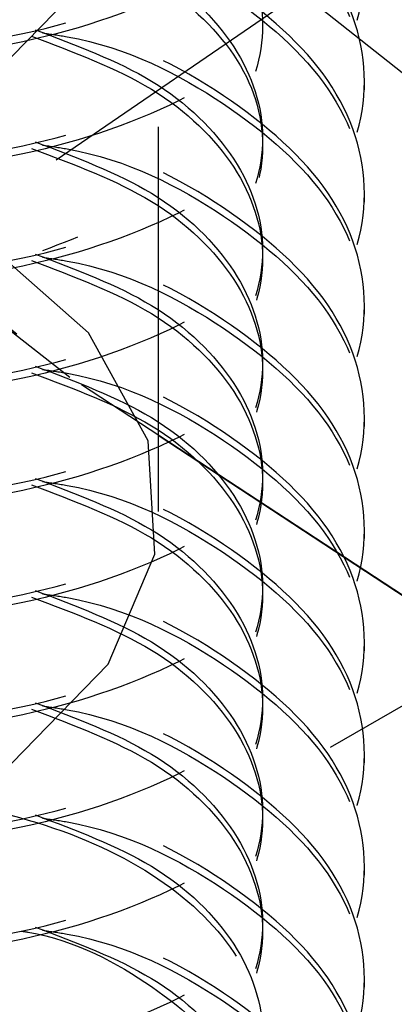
# Model space of a CAD drawing. Header units: inches. Extents: x 1907 to 2452, y -210 to -54.
# Tile 233 of 256: x 1996.6708 to 1996.768, y -195.6252 to -195.3692. Entities that reach past the tile are written whole.
import ezdxf

# ---------------------------------------------------------------- set-up
doc = ezdxf.new("R2010")
doc.units = ezdxf.units.IN
doc.header["$LTSCALE"] = 0.5
doc.header["$MEASUREMENT"] = 0
doc.linetypes.add('HIDDEN', pattern=[0.22499999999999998, 0.15, -0.075])
doc.layers.add('SID-M-H', color=4, linetype='HIDDEN')

msp = doc.modelspace()

# ---------------------------------------------------------------- linework, layer by layer
at = {"layer": 'SID-M-H'}
for p, q in [((1996.751447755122, -195.5583847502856), (1997.992275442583, -194.8420701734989)), ((1996.706803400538, -195.49707645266), (1996.706803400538, -195.3133547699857)), ((1996.762665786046, -195.3491576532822), (1996.658815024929, -195.4204321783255)), ((1996.668704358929, -195.378758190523), (1996.693730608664, -195.3530636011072)), ((1996.770035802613, -195.3830407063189), (1996.743554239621, -195.3619992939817)), ((1996.760254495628, -195.3874542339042), (1996.760254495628, -195.3853278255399)), ((1996.683775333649, -195.4622656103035), (1996.588105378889, -195.3872721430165)), ((1996.591347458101, -195.3892038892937), (1996.686818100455, -195.4640411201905)), ((1996.760254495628, -195.416616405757), (1996.760254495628, -195.4144899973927)), ((1996.688629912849, -195.4505885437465), (1996.660624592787, -195.4259397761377)), ((1996.760254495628, -195.4457785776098), (1996.760254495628, -195.4436521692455)), ((1996.70407706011, -195.4786851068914), (1996.688629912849, -195.4505885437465)), ((1996.790258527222, -195.5322337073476), (1996.683775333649, -195.4622656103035)), ((1996.686818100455, -195.4640411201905), (1996.793079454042, -195.5338634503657)), ((1996.760254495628, -195.4749407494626), (1996.760254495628, -195.4728143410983)), ((1996.705820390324, -195.5081456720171), (1996.70407706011, -195.4786851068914)), ((1996.760254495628, -195.5041029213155), (1996.760254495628, -195.5019765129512)), ((1996.693730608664, -195.5367852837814), (1996.705820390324, -195.5081456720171)), ((1996.760254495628, -195.5332650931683), (1996.760254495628, -195.531138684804)), ((1996.668704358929, -195.5624798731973), (1996.693730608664, -195.5367852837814)), ((1996.760254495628, -195.5624272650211), (1996.760254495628, -195.5603008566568)), ((1996.760254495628, -195.591589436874), (1996.760254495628, -195.5894630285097)), ((1996.760254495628, -195.6207516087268), (1996.760254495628, -195.6186252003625))]:
    msp.add_line(p, q, dxfattribs=at)
for points, knots in [([(1996.579883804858, -195.253790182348), (1996.568231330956, -195.2571007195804), (1996.542267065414, -195.2644773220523), (1996.516930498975, -195.2860890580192), (1996.506955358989, -195.3123747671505), (1996.51677503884, -195.3389462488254), (1996.544561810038, -195.3611276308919), (1996.586174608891, -195.3753590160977), (1996.635254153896, -195.3791714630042), (1996.684335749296, -195.371712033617), (1996.725942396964, -195.353843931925), (1996.75375172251, -195.3279847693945), (1996.763487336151, -195.2978894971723), (1996.753825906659, -195.2675051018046), (1996.725645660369, -195.2425133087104), (1996.697249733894, -195.2276443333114), (1996.679298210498, -195.2251036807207), (1996.677385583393, -195.2248329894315)], [0, 0, 0, 0, 0.05843403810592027, 0.13020384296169, 0.2019736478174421, 0.2737434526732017, 0.3455132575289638, 0.4172830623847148, 0.489052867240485, 0.5608226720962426, 0.632592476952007, 0.70436228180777, 0.7761320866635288, 0.8479018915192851, 0.9196716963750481, 0.9914415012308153, 1, 1, 1, 1]), ([(1996.676675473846, -195.2268507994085), (1996.678827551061, -195.2271527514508), (1996.697028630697, -195.2297064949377), (1996.725655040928, -195.2446228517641), (1996.753823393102, -195.2696360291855), (1996.763488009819, -195.3000146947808), (1996.753751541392, -195.3301115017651), (1996.725942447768, -195.3559702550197), (1996.684335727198, -195.3738384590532), (1996.635254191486, -195.3812978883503), (1996.586174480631, -195.3774853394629), (1996.544562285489, -195.3632543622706), (1996.516773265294, -195.341071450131), (1996.506961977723, -195.3145056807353), (1996.516905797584, -195.2881986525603), (1996.542846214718, -195.2662432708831), (1996.569642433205, -195.2586782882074), (1996.582100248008, -195.2551612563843)], [0, 0, 0, 0, 0.009576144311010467, 0.08098973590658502, 0.1524033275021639, 0.2238169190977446, 0.2952305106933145, 0.3666441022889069, 0.4380576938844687, 0.5094712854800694, 0.5808848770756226, 0.6522984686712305, 0.7237120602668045, 0.7951256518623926, 0.866539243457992, 0.9379528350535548, 1, 1, 1, 1]), ([(1996.579883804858, -195.2829523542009), (1996.568231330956, -195.2862628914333), (1996.542267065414, -195.2936394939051), (1996.516930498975, -195.315251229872), (1996.506955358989, -195.3415369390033), (1996.51677503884, -195.3681084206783), (1996.544561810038, -195.3902898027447), (1996.586174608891, -195.4045211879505), (1996.635254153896, -195.4083336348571), (1996.684335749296, -195.4008742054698), (1996.725942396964, -195.3830061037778), (1996.75375172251, -195.3571469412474), (1996.763487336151, -195.3270516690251), (1996.753825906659, -195.2966672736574), (1996.725645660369, -195.2716754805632), (1996.697249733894, -195.2568065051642), (1996.679298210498, -195.2542658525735), (1996.677385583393, -195.2539951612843)], [0, 0, 0, 0, 0.05843403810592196, 0.1302038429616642, 0.2019736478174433, 0.2737434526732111, 0.3455132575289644, 0.417283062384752, 0.4890528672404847, 0.560822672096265, 0.6325924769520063, 0.7043622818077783, 0.7761320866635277, 0.847901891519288, 0.9196716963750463, 0.9914415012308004, 1, 1, 1, 1]), ([(1996.676675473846, -195.2560129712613), (1996.678827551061, -195.2563149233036), (1996.697028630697, -195.2588686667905), (1996.725655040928, -195.2737850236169), (1996.753823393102, -195.2987982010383), (1996.763488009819, -195.3291768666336), (1996.753751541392, -195.359273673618), (1996.725942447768, -195.3851324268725), (1996.684335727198, -195.4030006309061), (1996.635254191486, -195.4104600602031), (1996.586174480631, -195.4066475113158), (1996.544562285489, -195.3924165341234), (1996.516773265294, -195.3702336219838), (1996.506961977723, -195.3436678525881), (1996.516905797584, -195.3173608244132), (1996.542846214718, -195.295405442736), (1996.569642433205, -195.2878404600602), (1996.582100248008, -195.2843234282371)], [0, 0, 0, 0, 0.009576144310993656, 0.08098973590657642, 0.152403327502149, 0.2238169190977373, 0.2952305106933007, 0.3666441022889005, 0.4380576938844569, 0.5094712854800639, 0.5808848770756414, 0.6522984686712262, 0.7237120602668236, 0.795125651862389, 0.8665392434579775, 0.9379528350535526, 0.9999999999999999, 0.9999999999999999, 0.9999999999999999, 0.9999999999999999]), ([(1996.674751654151, -195.2551612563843), (1996.685458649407, -195.2591859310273), (1996.707500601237, -195.2674713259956), (1996.72861508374, -195.2883642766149), (1996.736425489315, -195.3123929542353), (1996.728696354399, -195.3365982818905), (1996.706778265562, -195.3573543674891), (1996.673961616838, -195.3718374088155), (1996.635254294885, -195.3781037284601), (1996.596548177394, -195.3754831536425), (1996.563727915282, -195.3646430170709), (1996.541823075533, -195.3475411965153), (1996.534044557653, -195.3269475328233), (1996.542039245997, -195.3066895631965), (1996.559938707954, -195.2911238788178), (1996.577585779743, -195.2861475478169), (1996.584054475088, -195.2843234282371)], [0, 0, 0, 0, 0.06984989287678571, 0.1437964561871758, 0.2177430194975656, 0.2916895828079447, 0.3656361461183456, 0.4395827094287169, 0.5135292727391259, 0.587475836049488, 0.6614223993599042, 0.7353689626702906, 0.8093155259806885, 0.8832620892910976, 0.9572086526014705, 1, 1, 1, 1]), ([(1996.673815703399, -195.2568732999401), (1996.68486460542, -195.2610168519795), (1996.707258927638, -195.2694151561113), (1996.728616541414, -195.2904756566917), (1996.736451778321, -195.3145540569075), (1996.728589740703, -195.3386009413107), (1996.708003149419, -195.3591191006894), (1996.686682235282, -195.3671765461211), (1996.676675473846, -195.3709582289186)], [0, 0, 0, 0, 0.1662363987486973, 0.3369340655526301, 0.507631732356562, 0.6783293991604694, 0.8490270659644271, 1, 1, 1, 1]), ([(1996.579883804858, -195.3121145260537), (1996.568231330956, -195.3154250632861), (1996.542267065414, -195.3228016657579), (1996.516930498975, -195.3444134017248), (1996.506955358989, -195.3706991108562), (1996.51677503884, -195.3972705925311), (1996.544561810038, -195.4194519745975), (1996.586174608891, -195.4336833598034), (1996.635254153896, -195.4374958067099), (1996.684335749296, -195.4300363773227), (1996.725942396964, -195.4121682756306), (1996.75375172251, -195.3863091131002), (1996.763487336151, -195.3562138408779), (1996.753825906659, -195.3258294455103), (1996.725645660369, -195.300837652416), (1996.697249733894, -195.285968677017), (1996.679298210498, -195.2834280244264), (1996.677385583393, -195.2831573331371)], [0, 0, 0, 0, 0.05843403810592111, 0.1302038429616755, 0.2019736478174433, 0.273743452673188, 0.3455132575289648, 0.417283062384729, 0.4890528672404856, 0.5608226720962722, 0.6325924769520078, 0.704362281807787, 0.7761320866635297, 0.8479018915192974, 0.9196716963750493, 0.9914415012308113, 1, 1, 1, 1]), ([(1996.676675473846, -195.2851751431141), (1996.678827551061, -195.2854770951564), (1996.697028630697, -195.2880308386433), (1996.725655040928, -195.3029471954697), (1996.753823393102, -195.3279603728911), (1996.763488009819, -195.3583390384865), (1996.753751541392, -195.3884358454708), (1996.725942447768, -195.4142945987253), (1996.684335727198, -195.4321628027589), (1996.635254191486, -195.4396222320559), (1996.58617448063, -195.4358096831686), (1996.544562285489, -195.4215787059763), (1996.516773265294, -195.3993957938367), (1996.506961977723, -195.3728300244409), (1996.516905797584, -195.346522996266), (1996.542846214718, -195.3245676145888), (1996.569642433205, -195.3170026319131), (1996.582100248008, -195.3134856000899)], [0, 0, 0, 0, 0.009576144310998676, 0.08098973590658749, 0.1524033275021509, 0.223816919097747, 0.2952305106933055, 0.3666441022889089, 0.4380576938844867, 0.5094712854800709, 0.5808848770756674, 0.6522984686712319, 0.7237120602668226, 0.7951256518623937, 0.8665392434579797, 0.9379528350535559, 1, 1, 1, 1]), ([(1996.674751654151, -195.2843234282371), (1996.685458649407, -195.2883481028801), (1996.707500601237, -195.2966334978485), (1996.72861508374, -195.3175264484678), (1996.736425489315, -195.3415551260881), (1996.728696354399, -195.3657604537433), (1996.706778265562, -195.3865165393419), (1996.673961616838, -195.4009995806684), (1996.635254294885, -195.407265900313), (1996.596548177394, -195.4046453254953), (1996.563727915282, -195.3938051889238), (1996.541823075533, -195.3767033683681), (1996.534044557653, -195.3561097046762), (1996.542039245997, -195.3358517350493), (1996.559938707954, -195.3202860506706), (1996.577585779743, -195.3153097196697), (1996.584054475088, -195.3134856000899)], [0, 0, 0, 0, 0.06984989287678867, 0.1437964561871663, 0.2177430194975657, 0.2916895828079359, 0.3656361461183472, 0.439582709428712, 0.5135292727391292, 0.587475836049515, 0.6614223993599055, 0.7353689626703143, 0.809315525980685, 0.8832620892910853, 0.9572086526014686, 1, 1, 1, 1]), ([(1996.673815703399, -195.2860354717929), (1996.68486460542, -195.2901790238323), (1996.707258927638, -195.2985773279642), (1996.728616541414, -195.3196378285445), (1996.736451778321, -195.3437162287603), (1996.728589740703, -195.3677631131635), (1996.708003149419, -195.3882812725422), (1996.686682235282, -195.3963387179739), (1996.676675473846, -195.4001204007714)], [0, 0, 0, 0, 0.166236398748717, 0.3369340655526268, 0.5076317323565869, 0.6783293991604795, 0.849027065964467, 1, 1, 1, 1]), ([(1996.590222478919, -195.4029997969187), (1996.581527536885, -195.4006156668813), (1996.561562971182, -195.3951414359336), (1996.54195454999, -195.3786636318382), (1996.53406725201, -195.358332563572), (1996.541816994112, -195.3377584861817), (1996.563729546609, -195.3206514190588), (1996.596547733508, -195.3098126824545), (1996.635254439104, -195.3071917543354), (1996.673961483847, -195.3134580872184), (1996.706778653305, -195.3279414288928), (1996.728694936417, -195.3486962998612), (1996.736430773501, -195.372906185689), (1996.72859536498, -195.3969178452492), (1996.708001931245, -195.4174450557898), (1996.68668184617, -195.4255014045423), (1996.676675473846, -195.4292825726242)], [0, 0, 0, 0, 0.05649815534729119, 0.1297261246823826, 0.2029540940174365, 0.2761820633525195, 0.3494100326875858, 0.4226380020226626, 0.49586597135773, 0.5690939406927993, 0.6423219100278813, 0.7155498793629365, 0.7887778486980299, 0.8620058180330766, 0.9352337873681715, 1, 1, 1, 1]), ([(1996.579883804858, -195.3412766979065), (1996.568231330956, -195.3445872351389), (1996.542267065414, -195.3519638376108), (1996.516930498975, -195.3735755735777), (1996.506955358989, -195.399861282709), (1996.51677503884, -195.4264327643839), (1996.544561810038, -195.4486141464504), (1996.586174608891, -195.4628455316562), (1996.635254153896, -195.4666579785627), (1996.684335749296, -195.4591985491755), (1996.725942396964, -195.4413304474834), (1996.75375172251, -195.415471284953), (1996.763487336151, -195.3853760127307), (1996.753825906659, -195.3549916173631), (1996.725645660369, -195.3299998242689), (1996.697249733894, -195.3151308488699), (1996.679298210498, -195.3125901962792), (1996.677385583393, -195.3123195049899)], [0, 0, 0, 0, 0.05843403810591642, 0.1302038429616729, 0.2019736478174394, 0.2737434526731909, 0.3455132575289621, 0.4172830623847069, 0.4890528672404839, 0.5608226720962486, 0.6325924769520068, 0.7043622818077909, 0.7761320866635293, 0.8479018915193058, 0.9196716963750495, 0.9914415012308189, 1, 1, 1, 1]), ([(1996.676675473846, -195.3143373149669), (1996.678827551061, -195.3146392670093), (1996.697028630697, -195.3171930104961), (1996.725655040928, -195.3321093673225), (1996.753823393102, -195.357122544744), (1996.763488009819, -195.3875012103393), (1996.753751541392, -195.4175980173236), (1996.725942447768, -195.4434567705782), (1996.684335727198, -195.4613249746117), (1996.635254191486, -195.4687844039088), (1996.586174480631, -195.4649718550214), (1996.544562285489, -195.4507408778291), (1996.516773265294, -195.4285579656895), (1996.506961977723, -195.4019921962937), (1996.516905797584, -195.3756851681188), (1996.542846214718, -195.3537297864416), (1996.569642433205, -195.3461648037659), (1996.582100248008, -195.3426477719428)], [0, 0, 0, 0, 0.009576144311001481, 0.08098973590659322, 0.1524033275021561, 0.2238169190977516, 0.2952305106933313, 0.3666441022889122, 0.4380576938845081, 0.5094712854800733, 0.5808848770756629, 0.6522984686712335, 0.723712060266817, 0.7951256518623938, 0.866539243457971, 0.937952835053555, 1, 1, 1, 1]), ([(1996.674751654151, -195.3134856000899), (1996.685458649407, -195.317510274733), (1996.707500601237, -195.3257956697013), (1996.72861508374, -195.3466886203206), (1996.736425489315, -195.370717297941), (1996.728696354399, -195.3949226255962), (1996.706778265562, -195.4156787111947), (1996.673961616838, -195.4301617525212), (1996.635254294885, -195.4364280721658), (1996.596548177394, -195.4338074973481), (1996.563727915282, -195.4229673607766), (1996.541823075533, -195.4058655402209), (1996.534044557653, -195.385271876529), (1996.542039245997, -195.3650139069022), (1996.559938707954, -195.3494482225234), (1996.577585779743, -195.3444718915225), (1996.584054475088, -195.3426477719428)], [0, 0, 0, 0, 0.06984989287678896, 0.1437964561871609, 0.2177430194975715, 0.2916895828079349, 0.3656361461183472, 0.4395827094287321, 0.5135292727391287, 0.587475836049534, 0.6614223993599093, 0.7353689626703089, 0.8093155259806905, 0.8832620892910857, 0.9572086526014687, 1, 1, 1, 1]), ([(1996.579883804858, -195.3704388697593), (1996.568231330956, -195.3737494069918), (1996.542267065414, -195.3811260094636), (1996.516930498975, -195.4027377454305), (1996.506955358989, -195.4290234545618), (1996.51677503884, -195.4555949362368), (1996.544561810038, -195.4777763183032), (1996.586174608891, -195.492007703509), (1996.635254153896, -195.4958201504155), (1996.684335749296, -195.4883607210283), (1996.725942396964, -195.4704926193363), (1996.75375172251, -195.4446334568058), (1996.763487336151, -195.4145381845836), (1996.753825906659, -195.3841537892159), (1996.725645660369, -195.3591619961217), (1996.697249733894, -195.3442930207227), (1996.679298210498, -195.341752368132), (1996.677385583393, -195.3414816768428)], [0, 0, 0, 0, 0.05843403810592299, 0.1302038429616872, 0.2019736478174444, 0.2737434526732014, 0.3455132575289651, 0.4172830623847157, 0.4890528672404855, 0.5608226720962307, 0.6325924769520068, 0.7043622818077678, 0.7761320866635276, 0.8479018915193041, 0.9196716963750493, 0.991441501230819, 1, 1, 1, 1]), ([(1996.674751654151, -195.3426477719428), (1996.685458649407, -195.3466724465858), (1996.707500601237, -195.3549578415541), (1996.72861508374, -195.3758507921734), (1996.736425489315, -195.3998794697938), (1996.728696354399, -195.424084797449), (1996.706778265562, -195.4448408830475), (1996.673961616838, -195.459323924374), (1996.635254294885, -195.4655902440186), (1996.596548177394, -195.462969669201), (1996.563727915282, -195.4521295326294), (1996.541823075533, -195.4350277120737), (1996.534044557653, -195.4144340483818), (1996.542039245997, -195.394176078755), (1996.559938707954, -195.3786103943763), (1996.577585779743, -195.3736340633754), (1996.584054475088, -195.3718099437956)], [0, 0, 0, 0, 0.06984989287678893, 0.1437964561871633, 0.2177430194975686, 0.2916895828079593, 0.3656361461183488, 0.4395827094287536, 0.513529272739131, 0.5874758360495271, 0.661422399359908, 0.7353689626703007, 0.8093155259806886, 0.8832620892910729, 0.9572086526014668, 1, 1, 1, 1]), ([(1996.676675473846, -195.3434994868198), (1996.678827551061, -195.3438014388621), (1996.697028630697, -195.346355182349), (1996.725655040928, -195.3612715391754), (1996.753823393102, -195.3862847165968), (1996.763488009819, -195.4166633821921), (1996.753751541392, -195.4467601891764), (1996.725942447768, -195.472618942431), (1996.684335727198, -195.4904871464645), (1996.635254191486, -195.4979465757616), (1996.586174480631, -195.4941340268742), (1996.544562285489, -195.4799030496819), (1996.516773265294, -195.4577201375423), (1996.506961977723, -195.4311543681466), (1996.516905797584, -195.4048473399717), (1996.542846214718, -195.3828919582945), (1996.569642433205, -195.3753269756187), (1996.582100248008, -195.3718099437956)], [0, 0, 0, 0, 0.009576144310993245, 0.08098973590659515, 0.1524033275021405, 0.2238169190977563, 0.2952305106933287, 0.3666441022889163, 0.438057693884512, 0.5094712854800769, 0.5808848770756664, 0.6522984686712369, 0.7237120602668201, 0.7951256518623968, 0.8665392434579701, 0.9379528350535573, 1, 1, 1, 1]), ([(1996.671271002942, -195.3437109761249), (1996.671841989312, -195.3438014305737), (1996.68501843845, -195.345888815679), (1996.70650310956, -195.3577057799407), (1996.728768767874, -195.3776971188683), (1996.736410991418, -195.4021115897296), (1996.728600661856, -195.4260684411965), (1996.708000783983, -195.4466097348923), (1996.686681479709, -195.4546643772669), (1996.676675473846, -195.4584447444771)], [0, 0, 0, 0, 0.007638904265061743, 0.1762802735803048, 0.3449216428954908, 0.5135630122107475, 0.6822043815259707, 0.8508457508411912, 1, 1, 1, 1]), ([(1996.579883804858, -195.3996010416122), (1996.568231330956, -195.4029115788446), (1996.542267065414, -195.4102881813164), (1996.516930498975, -195.4318999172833), (1996.506955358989, -195.4581856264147), (1996.51677503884, -195.4847571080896), (1996.544561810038, -195.506938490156), (1996.586174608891, -195.5211698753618), (1996.635254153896, -195.5249823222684), (1996.684335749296, -195.5175228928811), (1996.725942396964, -195.4996547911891), (1996.75375172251, -195.4737956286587), (1996.763487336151, -195.4437003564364), (1996.753825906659, -195.4133159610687), (1996.725645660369, -195.3883241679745), (1996.697249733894, -195.3734551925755), (1996.679298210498, -195.3709145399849), (1996.677385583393, -195.3706438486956)], [0, 0, 0, 0, 0.05843403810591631, 0.1302038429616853, 0.2019736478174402, 0.2737434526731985, 0.3455132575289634, 0.4172830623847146, 0.4890528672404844, 0.5608226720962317, 0.6325924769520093, 0.7043622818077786, 0.7761320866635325, 0.84790189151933, 0.9196716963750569, 0.9914415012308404, 1, 1, 1, 1]), ([(1996.676675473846, -195.3726616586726), (1996.678827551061, -195.3729636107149), (1996.697028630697, -195.3755173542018), (1996.725655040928, -195.3904337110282), (1996.753823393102, -195.4154468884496), (1996.763488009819, -195.445825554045), (1996.753751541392, -195.4759223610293), (1996.725942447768, -195.5017811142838), (1996.684335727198, -195.5196493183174), (1996.635254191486, -195.5271087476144), (1996.586174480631, -195.5232961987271), (1996.544562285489, -195.5090652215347), (1996.516773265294, -195.4868823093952), (1996.506961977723, -195.4603165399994), (1996.516905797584, -195.4340095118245), (1996.542846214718, -195.4120541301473), (1996.569642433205, -195.4044891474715), (1996.582100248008, -195.4009721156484)], [0, 0, 0, 0, 0.0095761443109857, 0.08098973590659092, 0.1524033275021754, 0.2238169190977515, 0.2952305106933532, 0.3666441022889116, 0.4380576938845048, 0.509471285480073, 0.580884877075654, 0.6522984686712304, 0.7237120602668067, 0.7951256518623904, 0.8665392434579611, 0.9379528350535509, 1, 1, 1, 1]), ([(1996.674751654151, -195.3718099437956), (1996.685458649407, -195.3758346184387), (1996.707500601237, -195.384120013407), (1996.72861508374, -195.4050129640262), (1996.736425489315, -195.4290416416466), (1996.728696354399, -195.4532469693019), (1996.706778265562, -195.4740030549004), (1996.673961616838, -195.4884860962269), (1996.635254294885, -195.4947524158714), (1996.596548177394, -195.4921318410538), (1996.563727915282, -195.4812917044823), (1996.541823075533, -195.4641898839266), (1996.534044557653, -195.4435962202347), (1996.542039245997, -195.4233382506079), (1996.559938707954, -195.4077725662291), (1996.577585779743, -195.4027962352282), (1996.584054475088, -195.4009721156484)], [0, 0, 0, 0, 0.0698498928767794, 0.1437964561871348, 0.2177430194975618, 0.2916895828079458, 0.3656361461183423, 0.4395827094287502, 0.5135292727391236, 0.5874758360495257, 0.661422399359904, 0.7353689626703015, 0.8093155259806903, 0.8832620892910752, 0.9572086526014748, 0.9999999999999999, 0.9999999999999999, 0.9999999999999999, 0.9999999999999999]), ([(1996.673815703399, -195.3735219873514), (1996.684864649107, -195.3776655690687), (1996.70725905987, -195.3860639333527), (1996.728615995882, -195.4071239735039), (1996.736453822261, -195.4312041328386), (1996.728582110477, -195.4552444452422), (1996.708188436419, -195.4756280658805), (1996.687134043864, -195.4836009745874), (1996.677385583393, -195.4872925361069)], [0, 0, 0, 0, 0.1668688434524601, 0.3382159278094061, 0.5095630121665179, 0.6809100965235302, 0.8522571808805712, 1, 1, 1, 1]), ([(1996.579883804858, -195.428763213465), (1996.568231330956, -195.4320737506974), (1996.542267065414, -195.4394503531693), (1996.516930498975, -195.4610620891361), (1996.506955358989, -195.4873477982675), (1996.51677503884, -195.5139192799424), (1996.544561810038, -195.5361006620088), (1996.586174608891, -195.5503320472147), (1996.635254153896, -195.5541444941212), (1996.684335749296, -195.546685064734), (1996.725942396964, -195.5288169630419), (1996.75375172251, -195.5029578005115), (1996.763487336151, -195.4728625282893), (1996.753825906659, -195.4424781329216), (1996.725645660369, -195.4174863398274), (1996.697249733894, -195.4026173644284), (1996.679298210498, -195.4000767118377), (1996.677385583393, -195.3998060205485)], [0, 0, 0, 0, 0.0584340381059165, 0.1302038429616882, 0.2019736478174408, 0.2737434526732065, 0.3455132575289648, 0.4172830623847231, 0.489052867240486, 0.5608226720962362, 0.6325924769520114, 0.7043622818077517, 0.7761320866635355, 0.8479018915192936, 0.91967169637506, 0.9914415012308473, 1, 1, 1, 1]), ([(1996.676675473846, -195.4018238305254), (1996.678827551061, -195.4021257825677), (1996.697028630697, -195.4046795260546), (1996.725655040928, -195.419595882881), (1996.753823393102, -195.4446090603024), (1996.763488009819, -195.4749877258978), (1996.753751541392, -195.5050845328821), (1996.725942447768, -195.5309432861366), (1996.684335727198, -195.5488114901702), (1996.635254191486, -195.5562709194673), (1996.586174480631, -195.5524583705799), (1996.544562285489, -195.5382273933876), (1996.516773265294, -195.516044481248), (1996.506961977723, -195.4894787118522), (1996.516905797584, -195.4631716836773), (1996.542846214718, -195.4412163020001), (1996.569642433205, -195.4336513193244), (1996.582100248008, -195.4301342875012)], [0, 0, 0, 0, 0.009576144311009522, 0.08098973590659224, 0.15240332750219, 0.223816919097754, 0.2952305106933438, 0.3666441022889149, 0.4380576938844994, 0.5094712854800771, 0.5808848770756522, 0.6522984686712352, 0.723712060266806, 0.7951256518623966, 0.8665392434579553, 0.9379528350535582, 1, 1, 1, 1]), ([(1996.674751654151, -195.4009721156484), (1996.685458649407, -195.4049967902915), (1996.707500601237, -195.4132821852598), (1996.72861508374, -195.4341751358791), (1996.736425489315, -195.4582038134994), (1996.728696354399, -195.4824091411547), (1996.706778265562, -195.5031652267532), (1996.673961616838, -195.5176482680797), (1996.635254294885, -195.5239145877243), (1996.596548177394, -195.5212940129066), (1996.563727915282, -195.5104538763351), (1996.541823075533, -195.4933520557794), (1996.534044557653, -195.4727583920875), (1996.542039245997, -195.4525004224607), (1996.559938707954, -195.436934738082), (1996.577585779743, -195.4319584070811), (1996.584054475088, -195.4301342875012)], [0, 0, 0, 0, 0.06984989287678, 0.1437964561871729, 0.2177430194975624, 0.2916895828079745, 0.3656361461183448, 0.4395827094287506, 0.5135292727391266, 0.5874758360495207, 0.6614223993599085, 0.7353689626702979, 0.8093155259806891, 0.8832620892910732, 0.9572086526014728, 1, 1, 1, 1]), ([(1996.673815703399, -195.4026841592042), (1996.68486460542, -195.4068277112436), (1996.707258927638, -195.4152260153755), (1996.728616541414, -195.4362865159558), (1996.736451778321, -195.4603649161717), (1996.728589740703, -195.4844118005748), (1996.708003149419, -195.5049299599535), (1996.686682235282, -195.5129874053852), (1996.676675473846, -195.5167690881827)], [0, 0, 0, 0, 0.166236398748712, 0.3369340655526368, 0.5076317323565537, 0.6783293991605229, 0.8490270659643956, 1, 1, 1, 1]), ([(1996.579883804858, -195.4579253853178), (1996.568231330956, -195.4612359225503), (1996.542267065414, -195.4686125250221), (1996.516930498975, -195.490224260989), (1996.506955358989, -195.5165099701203), (1996.51677503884, -195.5430814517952), (1996.544561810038, -195.5652628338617), (1996.586174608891, -195.5794942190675), (1996.635254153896, -195.583306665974), (1996.684335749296, -195.5758472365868), (1996.725942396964, -195.5579791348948), (1996.75375172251, -195.5321199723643), (1996.763487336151, -195.5020247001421), (1996.753825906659, -195.4716403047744), (1996.725645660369, -195.4466485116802), (1996.697249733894, -195.4317795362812), (1996.679298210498, -195.4292388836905), (1996.677385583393, -195.4289681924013)], [0, 0, 0, 0, 0.0584340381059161, 0.1302038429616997, 0.2019736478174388, 0.2737434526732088, 0.3455132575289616, 0.4172830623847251, 0.4890528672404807, 0.5608226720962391, 0.6325924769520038, 0.704362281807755, 0.7761320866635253, 0.8479018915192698, 0.9196716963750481, 0.9914415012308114, 1, 1, 1, 1]), ([(1996.674751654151, -195.4301342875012), (1996.685458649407, -195.4341589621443), (1996.707500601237, -195.4424443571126), (1996.72861508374, -195.4633373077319), (1996.736425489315, -195.4873659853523), (1996.728696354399, -195.5115713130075), (1996.706778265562, -195.532327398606), (1996.673961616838, -195.5468104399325), (1996.635254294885, -195.5530767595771), (1996.596548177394, -195.5504561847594), (1996.563727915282, -195.5396160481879), (1996.541823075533, -195.5225142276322), (1996.534044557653, -195.5019205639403), (1996.542039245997, -195.4816625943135), (1996.559938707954, -195.4660969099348), (1996.577585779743, -195.4611205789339), (1996.584054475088, -195.4592964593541)], [0, 0, 0, 0, 0.06984989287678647, 0.1437964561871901, 0.2177430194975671, 0.2916895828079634, 0.3656361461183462, 0.4395827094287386, 0.5135292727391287, 0.5874758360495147, 0.6614223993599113, 0.7353689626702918, 0.8093155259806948, 0.8832620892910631, 0.9572086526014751, 0.9999999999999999, 0.9999999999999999, 0.9999999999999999, 0.9999999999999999]), ([(1996.676675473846, -195.4309860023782), (1996.678827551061, -195.4312879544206), (1996.697028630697, -195.4338416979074), (1996.725655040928, -195.4487580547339), (1996.753823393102, -195.4737712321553), (1996.763488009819, -195.5041498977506), (1996.753751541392, -195.5342467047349), (1996.725942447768, -195.5601054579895), (1996.684335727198, -195.5779736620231), (1996.635254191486, -195.5854330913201), (1996.586174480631, -195.5816205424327), (1996.544562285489, -195.5673895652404), (1996.516773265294, -195.5452066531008), (1996.506961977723, -195.5186408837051), (1996.516905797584, -195.4923338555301), (1996.542846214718, -195.4703784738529), (1996.569642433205, -195.4628134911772), (1996.582100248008, -195.4592964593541)], [0, 0, 0, 0, 0.009576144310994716, 0.08098973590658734, 0.1524033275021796, 0.2238169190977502, 0.2952305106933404, 0.3666441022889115, 0.4380576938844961, 0.5094712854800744, 0.5808848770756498, 0.6522984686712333, 0.7237120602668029, 0.7951256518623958, 0.8665392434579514, 0.9379528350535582, 1, 1, 1, 1]), ([(1996.673815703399, -195.431846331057), (1996.68486460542, -195.4359898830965), (1996.707258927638, -195.4443881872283), (1996.728616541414, -195.4654486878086), (1996.736451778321, -195.4895270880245), (1996.728589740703, -195.5135739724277), (1996.708003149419, -195.5340921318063), (1996.686682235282, -195.5421495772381), (1996.676675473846, -195.5459312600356)], [0, 0, 0, 0, 0.1662363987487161, 0.3369340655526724, 0.5076317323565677, 0.6783293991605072, 0.8490270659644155, 1, 1, 1, 1]), ([(1996.579883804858, -195.4870875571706), (1996.568231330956, -195.4903980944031), (1996.542267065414, -195.4977746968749), (1996.516930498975, -195.5193864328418), (1996.506955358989, -195.5456721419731), (1996.51677503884, -195.5722436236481), (1996.544561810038, -195.5944250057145), (1996.586174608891, -195.6086563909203), (1996.635254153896, -195.6124688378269), (1996.684335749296, -195.6050094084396), (1996.725942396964, -195.5871413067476), (1996.75375172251, -195.5612821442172), (1996.763487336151, -195.5311868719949), (1996.753825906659, -195.5008024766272), (1996.725645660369, -195.475810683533), (1996.697249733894, -195.460941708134), (1996.679298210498, -195.4584010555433), (1996.677385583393, -195.4581303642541)], [0, 0, 0, 0, 0.05843403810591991, 0.1302038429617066, 0.2019736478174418, 0.2737434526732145, 0.3455132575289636, 0.4172830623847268, 0.489052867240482, 0.5608226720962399, 0.6325924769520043, 0.7043622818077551, 0.776132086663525, 0.8479018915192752, 0.9196716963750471, 0.9914415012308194, 1, 1, 1, 1]), ([(1996.676675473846, -195.4601481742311), (1996.678827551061, -195.4604501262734), (1996.697028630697, -195.4630038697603), (1996.725655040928, -195.4779202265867), (1996.753823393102, -195.5029334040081), (1996.763488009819, -195.5333120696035), (1996.753751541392, -195.5634088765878), (1996.725942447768, -195.5892676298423), (1996.684335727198, -195.6071358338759), (1996.635254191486, -195.6145952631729), (1996.586174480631, -195.6107827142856), (1996.544562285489, -195.5965517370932), (1996.516773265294, -195.5743688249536), (1996.506961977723, -195.5478030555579), (1996.516905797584, -195.521496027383), (1996.542846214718, -195.4995406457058), (1996.569642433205, -195.49197566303), (1996.582100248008, -195.4884586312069)], [0, 0, 0, 0, 0.00957614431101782, 0.08098973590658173, 0.1524033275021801, 0.2238169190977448, 0.2952305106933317, 0.3666441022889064, 0.4380576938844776, 0.5094712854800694, 0.5808848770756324, 0.6522984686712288, 0.7237120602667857, 0.7951256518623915, 0.8665392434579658, 0.9379528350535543, 1, 1, 1, 1]), ([(1996.674751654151, -195.4592964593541), (1996.685458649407, -195.4633211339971), (1996.707500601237, -195.4716065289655), (1996.72861508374, -195.4924994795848), (1996.736425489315, -195.5165281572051), (1996.728696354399, -195.5407334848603), (1996.706778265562, -195.5614895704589), (1996.673961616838, -195.5759726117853), (1996.635254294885, -195.5822389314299), (1996.596548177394, -195.5796183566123), (1996.563727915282, -195.5687782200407), (1996.541823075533, -195.5516763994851), (1996.534044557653, -195.5310827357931), (1996.542039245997, -195.5108247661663), (1996.559938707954, -195.4952590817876), (1996.577585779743, -195.4902827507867), (1996.584054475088, -195.4884586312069)], [0, 0, 0, 0, 0.06984989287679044, 0.1437964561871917, 0.2177430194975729, 0.2916895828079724, 0.365636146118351, 0.4395827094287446, 0.5135292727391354, 0.5874758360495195, 0.6614223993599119, 0.7353689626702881, 0.8093155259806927, 0.8832620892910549, 0.9572086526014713, 1, 1, 1, 1]), ([(1996.673815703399, -195.4610085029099), (1996.68486460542, -195.4651520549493), (1996.707258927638, -195.4735503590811), (1996.728616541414, -195.4946108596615), (1996.736451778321, -195.5186892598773), (1996.728589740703, -195.5427361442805), (1996.708003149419, -195.5632543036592), (1996.686682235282, -195.5713117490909), (1996.676675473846, -195.5750934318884)], [0, 0, 0, 0, 0.1662363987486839, 0.3369340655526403, 0.5076317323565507, 0.6783293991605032, 0.8490270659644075, 1, 1, 1, 1]), ([(1996.579883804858, -195.5162497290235), (1996.568231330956, -195.5195602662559), (1996.542267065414, -195.5269368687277), (1996.516930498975, -195.5485486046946), (1996.506955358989, -195.574834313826), (1996.51677503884, -195.6014057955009), (1996.544561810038, -195.6235871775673), (1996.586174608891, -195.6378185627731), (1996.635254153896, -195.6416310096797), (1996.684335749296, -195.6341715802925), (1996.725942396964, -195.6163034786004), (1996.75375172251, -195.59044431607), (1996.763487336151, -195.5603490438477), (1996.753825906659, -195.5299646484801), (1996.725645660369, -195.5049728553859), (1996.697249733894, -195.4901038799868), (1996.679298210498, -195.4875632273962), (1996.677385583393, -195.4872925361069)], [0, 0, 0, 0, 0.05843403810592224, 0.1302038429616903, 0.2019736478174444, 0.2737434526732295, 0.3455132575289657, 0.4172830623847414, 0.4890528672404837, 0.5608226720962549, 0.6325924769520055, 0.7043622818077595, 0.7761320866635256, 0.8479018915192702, 0.9196716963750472, 0.9914415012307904, 1, 1, 1, 1]), ([(1996.674751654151, -195.4884586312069), (1996.685458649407, -195.49248330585), (1996.707500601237, -195.5007687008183), (1996.72861508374, -195.5216616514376), (1996.736425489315, -195.5456903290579), (1996.728696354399, -195.5698956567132), (1996.706778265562, -195.5906517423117), (1996.673961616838, -195.6051347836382), (1996.635254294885, -195.6114011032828), (1996.596548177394, -195.6087805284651), (1996.563727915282, -195.5979403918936), (1996.541823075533, -195.5808385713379), (1996.534044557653, -195.560244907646), (1996.542039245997, -195.5399869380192), (1996.559938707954, -195.5244212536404), (1996.577585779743, -195.5194449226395), (1996.584054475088, -195.5176208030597)], [0, 0, 0, 0, 0.06984989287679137, 0.1437964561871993, 0.2177430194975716, 0.291689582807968, 0.36563614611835, 0.4395827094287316, 0.5135292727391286, 0.5874758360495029, 0.6614223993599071, 0.735368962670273, 0.8093155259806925, 0.8832620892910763, 0.9572086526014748, 1, 1, 1, 1]), ([(1996.676675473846, -195.4893103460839), (1996.678827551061, -195.4896122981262), (1996.697028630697, -195.4921660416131), (1996.725655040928, -195.5070823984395), (1996.753823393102, -195.532095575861), (1996.763488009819, -195.5624742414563), (1996.753751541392, -195.5925710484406), (1996.725942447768, -195.6184298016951), (1996.684335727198, -195.6362980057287), (1996.635254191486, -195.6437574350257), (1996.586174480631, -195.6399448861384), (1996.544562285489, -195.6257139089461), (1996.516773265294, -195.6035309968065), (1996.506961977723, -195.5769652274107), (1996.516905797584, -195.5506581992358), (1996.542846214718, -195.5287028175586), (1996.569642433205, -195.5211378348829), (1996.582100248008, -195.5176208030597)], [0, 0, 0, 0, 0.009576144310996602, 0.08098973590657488, 0.1524033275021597, 0.223816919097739, 0.2952305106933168, 0.3666441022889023, 0.4380576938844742, 0.5094712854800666, 0.5808848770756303, 0.6522984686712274, 0.7237120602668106, 0.7951256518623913, 0.8665392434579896, 0.9379528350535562, 1, 1, 1, 1]), ([(1996.673815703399, -195.4901706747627), (1996.684864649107, -195.49431425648), (1996.70725905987, -195.502712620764), (1996.728615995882, -195.5237726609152), (1996.736453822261, -195.5478528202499), (1996.728582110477, -195.5718931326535), (1996.708188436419, -195.5922767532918), (1996.687134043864, -195.6002496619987), (1996.677385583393, -195.6039412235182)], [0, 0, 0, 0, 0.1668688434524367, 0.3382159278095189, 0.5095630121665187, 0.6809100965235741, 0.8522571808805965, 1, 1, 1, 1]), ([(1996.579883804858, -195.5454119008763), (1996.568231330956, -195.5487224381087), (1996.542267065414, -195.5560990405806), (1996.516930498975, -195.5777107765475), (1996.506955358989, -195.6039964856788), (1996.51677503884, -195.6305679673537), (1996.544561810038, -195.6527493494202), (1996.586174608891, -195.666980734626), (1996.635254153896, -195.6707931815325), (1996.684335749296, -195.6633337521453), (1996.725942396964, -195.6454656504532), (1996.75375172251, -195.6196064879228), (1996.763487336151, -195.5895112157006), (1996.753825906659, -195.5591268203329), (1996.725645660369, -195.5341350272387), (1996.697249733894, -195.5192660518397), (1996.679298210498, -195.516725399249), (1996.677385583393, -195.5164547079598)], [0, 0, 0, 0, 0.05843403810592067, 0.1302038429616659, 0.2019736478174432, 0.2737434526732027, 0.3455132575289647, 0.4172830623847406, 0.4890528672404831, 0.5608226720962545, 0.632592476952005, 0.7043622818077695, 0.7761320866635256, 0.8479018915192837, 0.9196716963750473, 0.9914415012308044, 1, 1, 1, 1]), ([(1996.676675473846, -195.5184725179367), (1996.678827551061, -195.5187744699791), (1996.697028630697, -195.5213282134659), (1996.725655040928, -195.5362445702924), (1996.753823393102, -195.5612577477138), (1996.763488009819, -195.5916364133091), (1996.753751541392, -195.6217332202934), (1996.725942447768, -195.6475919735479), (1996.684335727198, -195.6654601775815), (1996.635254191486, -195.6729196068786), (1996.586174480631, -195.6691070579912), (1996.544562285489, -195.6548760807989), (1996.516773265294, -195.6326931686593), (1996.506961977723, -195.6061273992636), (1996.516905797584, -195.5798203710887), (1996.542846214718, -195.5578649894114), (1996.569642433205, -195.5503000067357), (1996.582100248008, -195.5467829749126)], [0, 0, 0, 0, 0.009576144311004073, 0.08098973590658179, 0.1524033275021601, 0.2238169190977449, 0.2952305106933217, 0.3666441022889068, 0.4380576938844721, 0.50947128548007, 0.58088487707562, 0.6522984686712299, 0.7237120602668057, 0.7951256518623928, 0.8665392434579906, 0.9379528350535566, 1, 1, 1, 1]), ([(1996.674751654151, -195.5176208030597), (1996.685458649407, -195.5216454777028), (1996.707500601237, -195.5299308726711), (1996.72861508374, -195.5508238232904), (1996.736425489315, -195.5748525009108), (1996.728696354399, -195.599057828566), (1996.706778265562, -195.6198139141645), (1996.673961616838, -195.634296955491), (1996.635254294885, -195.6405632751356), (1996.596548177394, -195.6379427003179), (1996.563727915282, -195.6271025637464), (1996.541823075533, -195.6100007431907), (1996.534044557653, -195.5894070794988), (1996.542039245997, -195.569149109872), (1996.559938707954, -195.5535834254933), (1996.577585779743, -195.5486070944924), (1996.584054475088, -195.5467829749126)], [0, 0, 0, 0, 0.06984989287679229, 0.1437964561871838, 0.2177430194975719, 0.2916895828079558, 0.3656361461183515, 0.4395827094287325, 0.5135292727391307, 0.5874758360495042, 0.6614223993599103, 0.7353689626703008, 0.8093155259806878, 0.8832620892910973, 0.9572086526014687, 0.9999999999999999, 0.9999999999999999, 0.9999999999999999, 0.9999999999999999]), ([(1996.673815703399, -195.5193328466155), (1996.68486460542, -195.523476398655), (1996.707258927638, -195.5318747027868), (1996.728616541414, -195.5529352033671), (1996.736451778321, -195.577013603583), (1996.728589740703, -195.6010604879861), (1996.708003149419, -195.6215786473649), (1996.686682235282, -195.6296360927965), (1996.676675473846, -195.633417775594)], [0, 0, 0, 0, 0.1662363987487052, 0.3369340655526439, 0.5076317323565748, 0.6783293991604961, 0.8490270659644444, 1, 1, 1, 1]), ([(1996.579883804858, -195.5745740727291), (1996.568231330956, -195.5778846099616), (1996.542267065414, -195.5852612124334), (1996.516930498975, -195.6068729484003), (1996.506955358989, -195.6331586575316), (1996.51677503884, -195.6597301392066), (1996.544561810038, -195.681911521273), (1996.586174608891, -195.6961429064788), (1996.635254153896, -195.6999553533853), (1996.684335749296, -195.6924959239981), (1996.725942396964, -195.6746278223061), (1996.75375172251, -195.6487686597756), (1996.763487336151, -195.6186733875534), (1996.753825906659, -195.5882889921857), (1996.725645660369, -195.5632971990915), (1996.697249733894, -195.5484282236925), (1996.679298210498, -195.5458875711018), (1996.677385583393, -195.5456168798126)], [0, 0, 0, 0, 0.05843403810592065, 0.1302038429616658, 0.2019736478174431, 0.2737434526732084, 0.3455132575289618, 0.4172830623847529, 0.4890528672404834, 0.5608226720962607, 0.6325924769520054, 0.7043622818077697, 0.7761320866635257, 0.8479018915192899, 0.9196716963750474, 0.9914415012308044, 1, 1, 1, 1]), ([(1996.676675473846, -195.5476346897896), (1996.678827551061, -195.5479366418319), (1996.697028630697, -195.5504903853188), (1996.725655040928, -195.5654067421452), (1996.753823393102, -195.5904199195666), (1996.763488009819, -195.6207985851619), (1996.753751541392, -195.6508953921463), (1996.725942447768, -195.6767541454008), (1996.684335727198, -195.6946223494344), (1996.635254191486, -195.7020817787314), (1996.586174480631, -195.698269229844), (1996.544562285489, -195.6840382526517), (1996.516773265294, -195.6618553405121), (1996.506961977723, -195.6352895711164), (1996.516905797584, -195.6089825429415), (1996.542846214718, -195.5870271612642), (1996.569642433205, -195.5794621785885), (1996.582100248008, -195.5759451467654)], [0, 0, 0, 0, 0.009576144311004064, 0.08098973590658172, 0.1524033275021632, 0.2238169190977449, 0.295230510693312, 0.3666441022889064, 0.4380576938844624, 0.5094712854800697, 0.5808848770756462, 0.6522984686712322, 0.7237120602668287, 0.7951256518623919, 0.8665392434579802, 0.9379528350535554, 1, 1, 1, 1]), ([(1996.674751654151, -195.5467829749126), (1996.685458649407, -195.5508076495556), (1996.707500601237, -195.5590930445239), (1996.72861508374, -195.5799859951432), (1996.736425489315, -195.6040146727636), (1996.728696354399, -195.6282200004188), (1996.706778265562, -195.6489760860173), (1996.673961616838, -195.6634591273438), (1996.635254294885, -195.6697254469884), (1996.596548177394, -195.6671048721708), (1996.563727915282, -195.6562647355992), (1996.541823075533, -195.6391629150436), (1996.534044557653, -195.6185692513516), (1996.542039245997, -195.5983112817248), (1996.559938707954, -195.5827455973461), (1996.577585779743, -195.5777692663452), (1996.584054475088, -195.5759451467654)], [0, 0, 0, 0, 0.06984989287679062, 0.1437964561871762, 0.2177430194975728, 0.2916895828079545, 0.3656361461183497, 0.439582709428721, 0.5135292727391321, 0.5874758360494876, 0.6614223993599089, 0.7353689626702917, 0.8093155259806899, 0.8832620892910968, 0.9572086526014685, 0.9999999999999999, 0.9999999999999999, 0.9999999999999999, 0.9999999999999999]), ([(1996.673815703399, -195.5484950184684), (1996.68486460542, -195.5526385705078), (1996.707258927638, -195.5610368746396), (1996.728616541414, -195.5820973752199), (1996.736451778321, -195.6061757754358), (1996.728589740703, -195.630222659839), (1996.708003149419, -195.6507408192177), (1996.686682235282, -195.6587982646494), (1996.676675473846, -195.6625799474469)], [0, 0, 0, 0, 0.1662363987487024, 0.3369340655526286, 0.5076317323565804, 0.6783293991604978, 0.8490270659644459, 0.9999999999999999, 0.9999999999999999, 0.9999999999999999, 0.9999999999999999]), ([(1996.590222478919, -195.6654593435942), (1996.581527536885, -195.6630752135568), (1996.561562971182, -195.657600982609), (1996.54195454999, -195.6411231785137), (1996.53406725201, -195.6207921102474), (1996.541816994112, -195.6002180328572), (1996.563729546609, -195.5831109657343), (1996.596547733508, -195.5722722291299), (1996.635254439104, -195.5696513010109), (1996.673961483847, -195.5759176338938), (1996.706778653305, -195.5904009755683), (1996.728694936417, -195.6111558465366), (1996.736430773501, -195.6353657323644), (1996.72859536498, -195.6593773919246), (1996.708001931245, -195.6799046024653), (1996.68668184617, -195.6879609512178), (1996.676675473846, -195.6917421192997)], [0, 0, 0, 0, 0.05649815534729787, 0.1297261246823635, 0.2029540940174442, 0.2761820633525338, 0.3494100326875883, 0.4226380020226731, 0.4958659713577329, 0.5690939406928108, 0.6423219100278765, 0.7155498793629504, 0.7887778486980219, 0.8620058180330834, 0.9352337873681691, 0.9999999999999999, 0.9999999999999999, 0.9999999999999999, 0.9999999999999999]), ([(1996.579883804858, -195.603736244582), (1996.568231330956, -195.6070467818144), (1996.542267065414, -195.6144233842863), (1996.516930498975, -195.6360351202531), (1996.506955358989, -195.6623208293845), (1996.51677503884, -195.6888923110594), (1996.544561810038, -195.7110736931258), (1996.586174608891, -195.7253050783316), (1996.635254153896, -195.7291175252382), (1996.684335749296, -195.721658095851), (1996.725942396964, -195.7037899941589), (1996.75375172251, -195.6779308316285), (1996.763487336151, -195.6478355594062), (1996.753825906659, -195.6174511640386), (1996.725645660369, -195.5924593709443), (1996.697249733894, -195.5775903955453), (1996.679298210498, -195.5750497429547), (1996.677385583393, -195.5747790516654)], [0, 0, 0, 0, 0.05843403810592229, 0.1302038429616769, 0.2019736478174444, 0.2737434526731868, 0.3455132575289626, 0.417283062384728, 0.4890528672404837, 0.5608226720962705, 0.6325924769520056, 0.7043622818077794, 0.7761320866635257, 0.8479018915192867, 0.9196716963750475, 0.9914415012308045, 1, 1, 1, 1]), ([(1996.674751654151, -195.5759451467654), (1996.685458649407, -195.5799698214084), (1996.707500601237, -195.5882552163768), (1996.72861508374, -195.6091481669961), (1996.736425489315, -195.6331768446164), (1996.728696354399, -195.6573821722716), (1996.706778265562, -195.6781382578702), (1996.673961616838, -195.6926212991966), (1996.635254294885, -195.6988876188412), (1996.596548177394, -195.6962670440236), (1996.563727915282, -195.6854269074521), (1996.541823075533, -195.6683250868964), (1996.534044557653, -195.6477314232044), (1996.542039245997, -195.6274734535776), (1996.559938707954, -195.6119077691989), (1996.577585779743, -195.606931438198), (1996.584054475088, -195.6051073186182)], [0, 0, 0, 0, 0.06984989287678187, 0.1437964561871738, 0.2177430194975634, 0.2916895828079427, 0.3656361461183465, 0.4395827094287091, 0.5135292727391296, 0.5874758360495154, 0.6614223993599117, 0.7353689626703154, 0.8093155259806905, 0.8832620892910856, 0.9572086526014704, 0.9999999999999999, 0.9999999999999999, 0.9999999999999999, 0.9999999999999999]), ([(1996.676675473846, -195.5767968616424), (1996.678827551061, -195.5770988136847), (1996.697028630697, -195.5796525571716), (1996.725655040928, -195.594568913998), (1996.753823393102, -195.6195820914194), (1996.763488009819, -195.6499607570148), (1996.753751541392, -195.6800575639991), (1996.725942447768, -195.7059163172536), (1996.684335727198, -195.7237845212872), (1996.635254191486, -195.7312439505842), (1996.58617448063, -195.7274314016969), (1996.544562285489, -195.7132004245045), (1996.516773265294, -195.691017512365), (1996.506961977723, -195.6644517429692), (1996.516905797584, -195.6381447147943), (1996.542846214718, -195.6161893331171), (1996.569642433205, -195.6086243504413), (1996.582100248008, -195.6051073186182)], [0, 0, 0, 0, 0.009576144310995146, 0.08098973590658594, 0.1524033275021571, 0.2238169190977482, 0.295230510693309, 0.3666441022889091, 0.4380576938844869, 0.5094712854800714, 0.5808848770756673, 0.6522984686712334, 0.7237120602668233, 0.7951256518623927, 0.8665392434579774, 0.9379528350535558, 1, 1, 1, 1]), ([(1996.579883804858, -195.6328984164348), (1996.568231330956, -195.6362089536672), (1996.542267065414, -195.6435855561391), (1996.516930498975, -195.6651972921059), (1996.506955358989, -195.6914830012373), (1996.51677503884, -195.7180544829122), (1996.544561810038, -195.7402358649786), (1996.586174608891, -195.7544672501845), (1996.635254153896, -195.758279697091), (1996.684335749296, -195.7508202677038), (1996.725942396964, -195.7329521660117), (1996.75375172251, -195.7070930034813), (1996.763487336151, -195.676997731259), (1996.753825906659, -195.6466133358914), (1996.725645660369, -195.6216215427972), (1996.697249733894, -195.6067525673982), (1996.679298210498, -195.6042119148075), (1996.677385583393, -195.6039412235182)], [0, 0, 0, 0, 0.05843403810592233, 0.1302038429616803, 0.2019736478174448, 0.2737434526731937, 0.3455132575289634, 0.4172830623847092, 0.4890528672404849, 0.560822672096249, 0.6325924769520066, 0.7043622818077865, 0.776132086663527, 0.8479018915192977, 0.9196716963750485, 0.991441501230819, 1, 1, 1, 1]), ([(1996.676675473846, -195.6059590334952), (1996.678827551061, -195.6062609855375), (1996.697028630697, -195.6088147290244), (1996.725655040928, -195.6237310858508), (1996.753823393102, -195.6487442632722), (1996.763488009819, -195.6791229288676), (1996.753751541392, -195.7092197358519), (1996.725942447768, -195.7350784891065), (1996.684335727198, -195.75294669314), (1996.635254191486, -195.7604061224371), (1996.58617448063, -195.7565935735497), (1996.544562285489, -195.7423625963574), (1996.516773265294, -195.7201796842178), (1996.506961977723, -195.693613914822), (1996.516905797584, -195.6673068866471), (1996.542846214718, -195.6453515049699), (1996.569642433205, -195.6377865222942), (1996.582100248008, -195.634269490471)], [0, 0, 0, 0, 0.009576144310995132, 0.08098973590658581, 0.152403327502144, 0.223816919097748, 0.2952305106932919, 0.3666441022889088, 0.4380576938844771, 0.509471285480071, 0.5808848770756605, 0.6522984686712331, 0.7237120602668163, 0.7951256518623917, 0.8665392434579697, 0.9379528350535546, 1, 1, 1, 1]), ([(1996.674751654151, -195.6051073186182), (1996.685458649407, -195.6091319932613), (1996.707500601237, -195.6174173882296), (1996.72861508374, -195.6383103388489), (1996.736425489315, -195.6623390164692), (1996.728696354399, -195.6865443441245), (1996.706778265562, -195.707300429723), (1996.673961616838, -195.7217834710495), (1996.635254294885, -195.7280497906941), (1996.596548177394, -195.7254292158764), (1996.563727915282, -195.7145890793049), (1996.541823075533, -195.6974872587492), (1996.534044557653, -195.6768935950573), (1996.542039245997, -195.6566356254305), (1996.559938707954, -195.6410699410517), (1996.577585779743, -195.6360936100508), (1996.584054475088, -195.634269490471)], [0, 0, 0, 0, 0.06984989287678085, 0.1437964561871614, 0.217743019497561, 0.2916895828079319, 0.3656361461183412, 0.4395827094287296, 0.5135292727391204, 0.5874758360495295, 0.6614223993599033, 0.7353689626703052, 0.8093155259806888, 0.8832620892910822, 0.9572086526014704, 1, 1, 1, 1]), ([(1996.671271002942, -195.6061705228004), (1996.671841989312, -195.6062609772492), (1996.68501843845, -195.6083483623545), (1996.70650310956, -195.6201653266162), (1996.728768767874, -195.6401566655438), (1996.736410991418, -195.6645711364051), (1996.728600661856, -195.688527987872), (1996.708000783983, -195.7090692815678), (1996.686681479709, -195.7171239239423), (1996.676675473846, -195.7209042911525)], [0, 0, 0, 0, 0.007638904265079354, 0.1762802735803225, 0.3449216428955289, 0.5135630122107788, 0.6822043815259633, 0.850845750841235, 0.9999999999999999, 0.9999999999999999, 0.9999999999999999, 0.9999999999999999])]:
    msp.add_open_spline(points, degree=3, knots=knots, dxfattribs=at)

doc.saveas('drawing.dxf')
